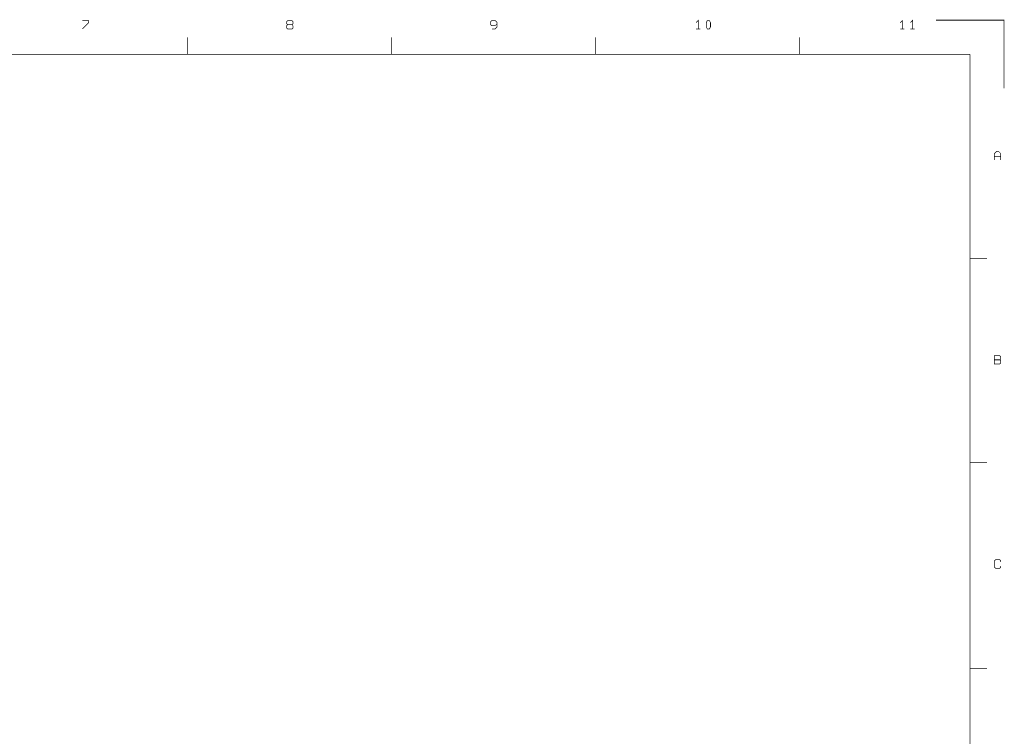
# Model space of a CAD drawing. Extents: x -14005 to 19505, y -9605 to 12407.
# Tile 7 of 7: x 5038 to 19505, y 1875 to 12407. Entities that reach past the tile are written whole.
import ezdxf

# ---------------------------------------------------------------- set-up
doc = ezdxf.new("R2010")
doc.units = 0
doc.layers.add('1', color=7, linetype='CONTINUOUS')

msp = doc.modelspace()

# ---------------------------------------------------------------- linework, layer by layer
at = {"layer": '1', "const_width": 10}
for points in [[(5960, 12271), (6053, 12364), (6053, 12395), (5960, 12395)], [(9038, 12333), (8976, 12333), (8960, 12317), (8960, 12286), (8976, 12271), (9038, 12271), (9053, 12286), (9053, 12317), (9038, 12333), (9053, 12348), (9053, 12379), (9038, 12395), (8976, 12395), (8960, 12379), (8960, 12348), (8976, 12333)], [(12053, 12348), (12022, 12317), (11976, 12317), (11960, 12333), (11960, 12379), (11976, 12395), (12022, 12395), (12053, 12364), (12053, 12348), (12053, 12302), (12022, 12271), (11976, 12271)], [(15007, 12271), (15007, 12395), (14976, 12364)], [(18007, 12271), (18007, 12395), (17976, 12364)], [(18126, 12364), (18157, 12395), (18157, 12271)], [(19500, 11400), (19500, 12400), (18500, 12400)], [(7500, 12150), (7500, 11900)], [(10500, 11900), (10500, 12150)], [(13500, 12150), (13500, 11900)], [(15038, 12271), (14976, 12271)], [(16500, 11900), (16500, 12150)], [(18038, 12271), (17976, 12271)], [(18126, 12271), (18188, 12271)], [(-13500, -9100), (-13500, 11900), (19000, 11900)], [(19000, -9100), (19000, 11900)], [(19453, 10346), (19453, 10439), (19422, 10470), (19391, 10470), (19360, 10439), (19360, 10346)], [(19360, 10392), (19453, 10392)], [(19250, 8900), (19000, 8900)], [(19360, 7408), (19438, 7408)], [(19250, 5900), (19000, 5900)], [(19453, 4439), (19453, 4454), (19438, 4470), (19376, 4470), (19360, 4454), (19360, 4361), (19376, 4346), (19438, 4346), (19453, 4361), (19453, 4377)], [(19250, 2875), (19000, 2875)]]:
    msp.add_lwpolyline(points, dxfattribs=at)
for points in [[(15141, 12271), (15126, 12302), (15126, 12364), (15141, 12395), (15172, 12395), (15188, 12364), (15188, 12302), (15172, 12271)], [(19360, 7346), (19438, 7346), (19453, 7361), (19453, 7392), (19438, 7408), (19453, 7423), (19453, 7454), (19438, 7470), (19360, 7470), (19360, 7408)]]:
    msp.add_lwpolyline(points, close=True, dxfattribs=at)

doc.saveas('drawing.dxf')
